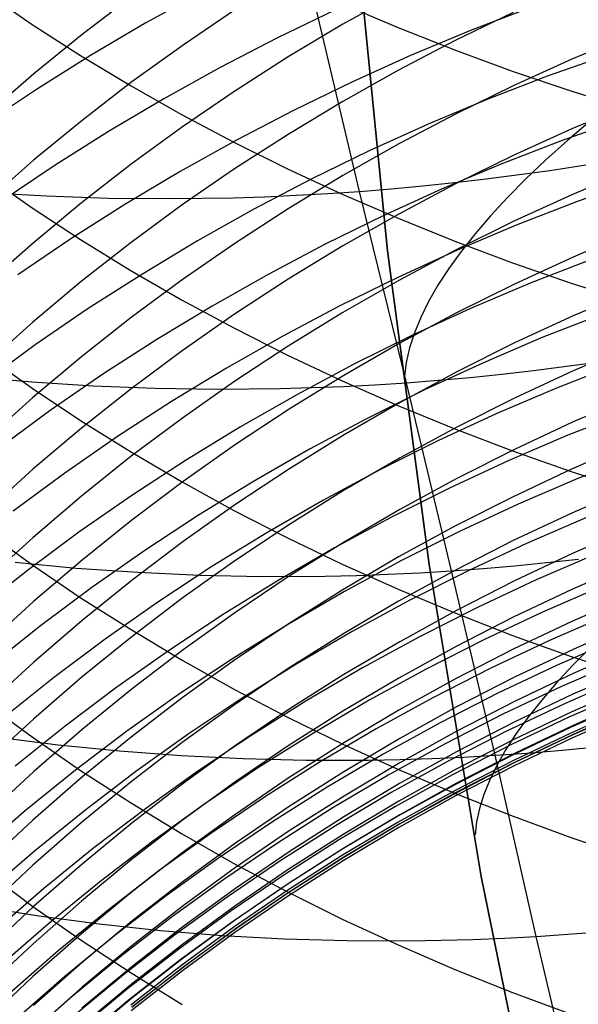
# Model space of a CAD drawing. Extents: x -383 to 1849, y -1185 to -529.
# Tile 57 of 256: x -334.45 to -330.22, y -1092.64 to -1085.19. Entities that reach past the tile are written whole.
import ezdxf

# ---------------------------------------------------------------- set-up
doc = ezdxf.new("R2010")
doc.units = 0
doc.layers.add('PREDEFINITO', color=7, linetype='CONTINUOUS')

msp = doc.modelspace()

# ---------------------------------------------------------------- linework, layer by layer
at = {"layer": 'PREDEFINITO'}
for p, q in [((-331.899, -1084.5559, 420), (-331.6657, -1086.9391, 420)), ((-331.899, -1084.5559, 370), (-331.6657, -1086.9391, 370)), ((-331.6657, -1086.9391, 395), (-331.899, -1084.5559, 395)), ((-331.899, -1084.5559, 420), (-331.6657, -1086.9391, 420)), ((-334.7097, -1084.9813, 646.3828), (-334.3542, -1085.2251, 646.6162)), ((-333.5978, -1085.0132, 609.0783), (-333.9751, -1085.3016, 609.203)), ((-333.0662, -1084.9788, 545.648), (-333.4928, -1085.2139, 545.5774)), ((-331.8779, -1086.4888, 500.0535), (-332.2277, -1085.0141, 498.7019)), ((-331.5802, -1084.9873, 605.817), (-332.0021, -1085.2228, 605.9079)), ((-332.8147, -1085.1125, 607.4796), (-333.2115, -1085.3812, 607.5895)), ((-332.0577, -1085.1152, 547.1025), (-332.498, -1085.3278, 547.0472)), ((-332.0027, -1085.0721, 649.2344), (-331.5807, -1085.2509, 649.4125)), ((-330.5812, -1085.0967, 548.5688), (-331.0384, -1085.2722, 548.5343)), ((-330.7154, -1085.1343, 604.2842), (-331.1521, -1085.3464, 604.3613)), ((-334.3542, -1085.2251, 646.6162), (-333.9877, -1085.4608, 646.8417)), ((-333.4928, -1085.2139, 545.5774), (-333.9117, -1085.4603, 545.5004)), ((-332.0021, -1085.2228, 605.9079), (-332.4159, -1085.4703, 606.0035)), ((-331.5807, -1085.2509, 649.4125), (-331.1512, -1085.4204, 649.5813)), ((-333.9751, -1085.3016, 609.203), (-334.3421, -1085.6005, 609.3323)), ((-332.498, -1085.3278, 547.0472), (-332.9315, -1085.5524, 546.9855)), ((-331.0384, -1085.2722, 548.5343), (-331.4902, -1085.4607, 548.4935)), ((-329.8214, -1085.3021, 602.7759), (-330.271, -1085.4895, 602.8399)), ((-333.2115, -1085.3812, 607.5895), (-333.5988, -1085.6611, 607.704)), ((-331.1521, -1085.3464, 604.3613), (-331.5816, -1085.5712, 604.4431)), ((-333.9117, -1085.4603, 545.5004), (-334.3223, -1085.718, 545.4169)), ((-333.9877, -1085.4608, 646.8417), (-333.6108, -1085.6881, 647.0593)), ((-332.4159, -1085.4703, 606.0035), (-332.8212, -1085.7297, 606.1036)), ((-331.4902, -1085.4607, 548.4935), (-331.9361, -1085.6619, 548.4465)), ((-331.1512, -1085.4204, 649.5813), (-330.7145, -1085.5804, 649.7405)), ((-330.271, -1085.4895, 602.8399), (-330.7143, -1085.6901, 602.9084)), ((-329.9865, -1085.452, 549.9442), (-330.4488, -1085.615, 549.9172)), ((-332.9315, -1085.5524, 546.9855), (-333.3577, -1085.7888, 546.9175)), ((-334.3421, -1085.6005, 609.3323), (-334.6981, -1085.9098, 609.466)), ((-331.5816, -1085.5712, 604.4431), (-332.0035, -1085.8084, 604.5293)), ((-330.4488, -1085.615, 549.9172), (-330.9062, -1085.7913, 549.884)), ((-330.7145, -1085.5804, 649.7405), (-330.2711, -1085.7306, 649.8901)), ((-334.3223, -1085.718, 545.4169), (-334.7243, -1085.9865, 545.327)), ((-333.5988, -1085.6611, 607.704), (-333.9761, -1085.952, 607.823)), ((-333.6108, -1085.6881, 647.0593), (-333.2239, -1085.9069, 647.2687)), ((-331.9361, -1085.6619, 548.4465), (-332.3757, -1085.8756, 548.3933)), ((-330.7143, -1085.6901, 602.9084), (-331.151, -1085.9037, 602.9814)), ((-333.3577, -1085.7888, 546.9175), (-333.7762, -1086.0368, 546.8433)), ((-332.8212, -1085.7297, 606.1036), (-333.2175, -1086.0005, 606.2082)), ((-330.9062, -1085.7913, 549.884), (-331.3582, -1085.9807, 549.8449)), ((-330.2711, -1085.7306, 649.8901), (-329.8215, -1085.8709, 650.0298)), ((-332.0035, -1085.8084, 604.5293), (-332.4173, -1086.0577, 604.62)), ((-329.8217, -1085.8274, 601.3961), (-330.2712, -1086.016, 601.4564)), ((-333.2239, -1085.9069, 647.2687), (-332.8274, -1086.117, 647.4698)), ((-332.3757, -1085.8756, 548.3933), (-332.8085, -1086.1014, 548.334)), ((-331.151, -1085.9037, 602.9814), (-331.5806, -1086.13, 603.0587)), ((-329.8814, -1085.9402, 551.3041), (-330.3433, -1086.1036, 551.2781)), ((-333.9761, -1085.952, 607.823), (-334.3429, -1086.2535, 607.9463)), ((-333.2175, -1086.0005, 606.2082), (-333.6042, -1086.2826, 606.3172)), ((-331.3582, -1085.9807, 549.8449), (-331.8043, -1086.1829, 549.7997)), ((-330.2712, -1086.016, 601.4564), (-330.7146, -1086.2179, 601.5209)), ((-330.1299, -1085.9562, 426.9109), (-330.3037, -1086.1047, 426.4698)), ((-333.7762, -1086.0368, 546.8433), (-334.1864, -1086.296, 546.763)), ((-332.4173, -1086.0577, 604.62), (-332.8226, -1086.319, 604.715)), ((-332.8085, -1086.1014, 548.334), (-333.2339, -1086.3391, 548.2686)), ((-332.8274, -1086.117, 647.4698), (-332.4219, -1086.3182, 647.6623)), ((-331.5806, -1086.13, 603.0587), (-332.0025, -1086.3688, 603.1403)), ((-330.3433, -1086.1036, 551.2781), (-330.8002, -1086.2804, 551.2463)), ((-330.3037, -1086.1047, 426.4698), (-330.4663, -1086.2509, 426.0239)), ((-331.8043, -1086.1829, 549.7997), (-332.2441, -1086.3976, 549.7487)), ((-330.7146, -1086.2179, 601.5209), (-331.1513, -1086.4329, 601.5897)), ((-334.3429, -1086.2535, 607.9463), (-334.6988, -1086.5654, 608.074)), ((-334.1864, -1086.296, 546.763), (-334.5879, -1086.5663, 546.6765)), ((-333.6042, -1086.2826, 606.3172), (-333.981, -1086.5758, 606.4304)), ((-330.8002, -1086.2804, 551.2463), (-331.2517, -1086.4704, 551.2087)), ((-330.4663, -1086.2509, 426.0239), (-330.6176, -1086.3947, 425.5738)), ((-330.4374, -1086.3301, 499.8641), (-329.9566, -1086.2548, 499.8264)), ((-334.7105, -1086.3655, 645.0013), (-334.355, -1086.6139, 645.2298)), ((-333.2339, -1086.3391, 548.2686), (-333.6516, -1086.5884, 548.1973)), ((-332.8226, -1086.319, 604.715), (-333.2188, -1086.5918, 604.8143)), ((-332.4219, -1086.3182, 647.6623), (-332.0078, -1086.5102, 647.846)), ((-332.0025, -1086.3688, 603.1403), (-332.4164, -1086.6198, 603.226)), ((-330.9182, -1086.3944, 499.9144), (-330.4374, -1086.3301, 499.8641)), ((-329.821, -1086.325, 600.0064), (-330.2706, -1086.5148, 600.063)), ((-332.2441, -1086.3976, 549.7487), (-332.677, -1086.6245, 549.6919)), ((-331.6384, -1086.4695, 500.0139), (-331.3985, -1086.4473, 499.9775)), ((-331.1513, -1086.4329, 601.5897), (-331.5808, -1086.6607, 601.6625)), ((-331.3985, -1086.4473, 499.9775), (-331.1584, -1086.4223, 499.9444)), ((-331.1584, -1086.4223, 499.9444), (-330.9182, -1086.3944, 499.9144)), ((-330.6176, -1086.3947, 425.5738), (-330.7575, -1086.5359, 425.1199)), ((-329.7726, -1086.4038, 552.6723), (-330.2343, -1086.5677, 552.6473)), ((-334.7089, -1086.497, 500.7727), (-334.2447, -1086.5235, 500.6229)), ((-334.2447, -1086.5235, 500.6229), (-333.7769, -1086.5391, 500.4847)), ((-333.3059, -1086.5436, 500.3584), (-332.8321, -1086.5368, 500.2442)), ((-332.8321, -1086.5368, 500.2442), (-332.5943, -1086.5291, 500.1918)), ((-332.5943, -1086.5291, 500.1918), (-332.3559, -1086.5186, 500.1425)), ((-332.3559, -1086.5186, 500.1425), (-332.1171, -1086.5052, 500.0964)), ((-332.1171, -1086.5052, 500.0964), (-331.8779, -1086.4888, 500.0535)), ((-332.0078, -1086.5102, 647.846), (-331.5856, -1086.6928, 648.0208)), ((-331.8779, -1086.4888, 500.0535), (-331.6384, -1086.4695, 500.0139)), ((-331.5207, -1087.9369, 501.4324), (-331.8779, -1086.4888, 500.0535)), ((-331.2517, -1086.4704, 551.2087), (-331.6972, -1086.6734, 551.1654)), ((-330.7575, -1086.5359, 425.1199), (-330.886, -1086.6744, 424.6626)), ((-330.2706, -1086.5148, 600.063), (-330.7139, -1086.7179, 600.1235)), ((-333.981, -1086.5758, 606.4304), (-334.3473, -1086.8797, 606.5478)), ((-333.6516, -1086.5884, 548.1973), (-334.061, -1086.8492, 548.1201)), ((-333.7769, -1086.5391, 500.4847), (-333.3059, -1086.5436, 500.3584)), ((-333.2188, -1086.5918, 604.8143), (-333.6055, -1086.8761, 604.9177)), ((-330.2343, -1086.5677, 552.6473), (-330.691, -1086.7451, 552.6169)), ((-334.355, -1086.6139, 645.2298), (-333.9885, -1086.854, 645.4507)), ((-332.677, -1086.6245, 549.6919), (-333.1025, -1086.8635, 549.6292)), ((-332.4164, -1086.6198, 603.226), (-332.8217, -1086.8828, 603.3159)), ((-331.6972, -1086.6734, 551.1654), (-332.1362, -1086.889, 551.1165)), ((-331.5808, -1086.6607, 601.6625), (-332.0027, -1086.901, 601.7394)), ((-330.886, -1086.6744, 424.6626), (-331.003, -1086.8101, 424.2024)), ((-331.5856, -1086.6928, 648.0208), (-331.1558, -1086.866, 648.1865)), ((-330.7139, -1086.7179, 600.1235), (-331.1507, -1086.9342, 600.188)), ((-330.691, -1086.7451, 552.6169), (-331.1423, -1086.9359, 552.5809)), ((-331.003, -1086.8101, 424.2024), (-331.1083, -1086.9429, 423.7397)), ((-329.8109, -1086.7948, 598.6082), (-330.2609, -1086.9856, 598.661)), ((-334.3473, -1086.8797, 606.5478), (-334.7027, -1087.1942, 606.6692)), ((-334.061, -1086.8492, 548.1201), (-334.4616, -1087.1211, 548.0371)), ((-333.9885, -1086.854, 645.4507), (-333.6116, -1087.0857, 645.6638)), ((-333.6055, -1086.8761, 604.9177), (-333.9822, -1087.1714, 605.0251)), ((-333.1025, -1086.8635, 549.6292), (-333.5203, -1087.1143, 549.5609)), ((-332.8217, -1086.8828, 603.3159), (-333.218, -1087.1575, 603.4097)), ((-332.1362, -1086.889, 551.1165), (-332.5684, -1087.1171, 551.0621)), ((-332.0027, -1086.901, 601.7394), (-332.4166, -1087.1537, 601.8201)), ((-331.1558, -1086.866, 648.1865), (-330.7188, -1087.0294, 648.3429)), ((-331.6657, -1086.9391, 420), (-331.3511, -1089.313, 420)), ((-331.6657, -1086.9391, 370), (-331.3511, -1089.313, 370)), ((-331.3511, -1089.313, 395), (-331.6657, -1086.9391, 395)), ((-331.6657, -1086.9391, 420), (-331.3511, -1089.313, 420)), ((-331.1423, -1086.9359, 552.5809), (-331.5875, -1087.1396, 552.5395)), ((-331.1507, -1086.9342, 600.188), (-331.5802, -1087.1634, 600.2563)), ((-331.1083, -1086.9429, 423.7397), (-331.2021, -1087.0727, 423.2749)), ((-330.7188, -1087.0294, 648.3429), (-330.2752, -1087.1829, 648.4898)), ((-330.2609, -1086.9856, 598.661), (-330.7048, -1087.1899, 598.7175)), ((-330.1297, -1087.006, 554.0256), (-330.5862, -1087.1841, 553.9965)), ((-333.5203, -1087.1143, 549.5609), (-333.9298, -1087.3765, 549.487)), ((-333.6116, -1087.0857, 645.6638), (-333.2246, -1087.3086, 645.8689)), ((-332.5684, -1087.1171, 551.0621), (-332.9932, -1087.3573, 551.0021)), ((-331.2021, -1087.0727, 423.2749), (-331.2843, -1087.1994, 422.8085)), ((-333.9822, -1087.1714, 605.0251), (-334.3484, -1087.4776, 605.1365)), ((-333.218, -1087.1575, 603.4097), (-333.6047, -1087.4437, 603.5075)), ((-332.4166, -1087.1537, 601.8201), (-332.8218, -1087.4184, 601.9048)), ((-331.5875, -1087.1396, 552.5395), (-332.0263, -1087.3562, 552.4928)), ((-331.5802, -1087.1634, 600.2563), (-332.0022, -1087.4053, 600.3284)), ((-331.2843, -1087.1994, 422.8085), (-331.355, -1087.3229, 422.3409)), ((-330.7048, -1087.1899, 598.7175), (-331.142, -1087.4075, 598.7777)), ((-330.5862, -1087.1841, 553.9965), (-331.0372, -1087.3756, 553.9621)), ((-330.2752, -1087.1829, 648.4898), (-329.8253, -1087.3263, 648.627)), ((-329.8092, -1087.2384, 597.2002), (-330.2593, -1087.4303, 597.2492)), ((-332.9932, -1087.3573, 551.0021), (-333.4102, -1087.6093, 550.9367)), ((-333.2246, -1087.3086, 645.8689), (-332.8281, -1087.5226, 646.0658)), ((-332.0263, -1087.3562, 552.4928), (-332.4582, -1087.5853, 552.4408)), ((-331.355, -1087.3229, 422.3409), (-331.4141, -1087.4431, 421.8725)), ((-333.9298, -1087.3765, 549.487), (-334.3305, -1087.65, 549.4074)), ((-332.8218, -1087.4184, 601.9048), (-333.2181, -1087.6949, 601.9932)), ((-332.0022, -1087.4053, 600.3284), (-332.4161, -1087.6595, 600.4041)), ((-331.142, -1087.4075, 598.7777), (-331.5721, -1087.638, 598.8415)), ((-331.0372, -1087.3756, 553.9621), (-331.4823, -1087.5802, 553.9227)), ((-330.2593, -1087.4303, 597.2492), (-330.7031, -1087.6357, 597.3017)), ((-330.0325, -1087.4148, 555.4116), (-330.489, -1087.5934, 555.3838)), ((-334.3484, -1087.4776, 605.1365), (-334.7037, -1087.7945, 605.2517)), ((-333.6047, -1087.4437, 603.5075), (-333.9815, -1087.741, 603.609)), ((-331.4141, -1087.4431, 421.8725), (-331.4618, -1087.56, 421.4038)), ((-332.8281, -1087.5226, 646.0658), (-332.4226, -1087.7275, 646.2543)), ((-331.4823, -1087.5802, 553.9227), (-331.9208, -1087.7977, 553.8782)), ((-331.4618, -1087.56, 421.4038), (-331.4981, -1087.6735, 420.9352)), ((-334.3305, -1087.65, 549.4074), (-334.722, -1087.9345, 549.3224)), ((-333.4102, -1087.6093, 550.9367), (-333.8188, -1087.8731, 550.8659)), ((-332.4582, -1087.5853, 552.4408), (-332.8827, -1087.8266, 552.3836)), ((-331.5721, -1087.638, 598.8415), (-331.9946, -1087.8812, 598.9088)), ((-330.7031, -1087.6357, 597.3017), (-331.1404, -1087.8544, 597.3576)), ((-330.489, -1087.5934, 555.3838), (-330.9399, -1087.7855, 555.3512)), ((-329.8092, -1087.6534, 595.7834), (-330.2593, -1087.8462, 595.8287)), ((-334.7095, -1087.7252, 643.5935), (-334.354, -1087.978, 643.8171)), ((-333.2181, -1087.6949, 601.9932), (-333.6048, -1087.9829, 602.0853)), ((-332.4161, -1087.6595, 600.4041), (-332.8214, -1087.9259, 600.4835)), ((-332.4226, -1087.7275, 646.2543), (-332.0085, -1087.9232, 646.4343)), ((-331.4981, -1087.6735, 420.9352), (-331.5232, -1087.7835, 420.4671)), ((-333.9815, -1087.741, 603.609), (-334.3478, -1088.0493, 603.7143)), ((-331.9208, -1087.7977, 553.8782), (-332.3525, -1088.0278, 553.8286)), ((-331.5232, -1087.7835, 420.4671), (-331.5372, -1087.89, 420)), ((-330.9399, -1087.7855, 555.3512), (-331.3848, -1087.9908, 555.3137)), ((-330.5601, -1087.8456, 501.2952), (-330.0791, -1087.7825, 501.2456)), ((-329.9305, -1087.7983, 556.8048), (-330.3873, -1087.9775, 556.7785)), ((-333.8188, -1087.8731, 550.8659), (-334.2187, -1088.1481, 550.7898)), ((-332.8827, -1087.8266, 552.3836), (-333.2993, -1088.08, 552.3212)), ((-331.1404, -1087.8544, 597.3576), (-331.5705, -1088.0862, 597.4168)), ((-331.0408, -1087.8971, 501.3575), (-330.8005, -1087.8728, 501.3248)), ((-330.8005, -1087.8728, 501.3248), (-330.5601, -1087.8456, 501.2952)), ((-330.2593, -1087.8462, 595.8287), (-330.7031, -1088.0527, 595.8771)), ((-334.8182, -1087.889, 502.2999), (-334.3569, -1087.9298, 502.1411)), ((-334.3569, -1087.9298, 502.1411), (-333.8915, -1087.9595, 501.9935)), ((-332.8214, -1087.9259, 600.4835), (-333.2177, -1088.2041, 600.5664)), ((-331.9946, -1087.8812, 598.9088), (-332.409, -1088.1369, 598.9795)), ((-332.0085, -1087.9232, 646.4343), (-331.5863, -1088.1093, 646.6055)), ((-331.9992, -1087.9647, 501.5201), (-331.7601, -1087.9523, 501.4746)), ((-331.7601, -1087.9523, 501.4746), (-331.5207, -1087.9369, 501.4324)), ((-331.5372, -1087.89, 420), (-331.5372, -1087.89, 370)), ((-331.5207, -1087.9369, 501.4324), (-331.2809, -1087.9185, 501.3933)), ((-331.182, -1089.3604, 502.8427), (-331.5207, -1087.9369, 501.4324)), ((-331.2809, -1087.9185, 501.3933), (-331.0408, -1087.8971, 501.3575)), ((-334.354, -1087.978, 643.8171), (-333.9876, -1088.2224, 644.0331)), ((-333.6048, -1087.9829, 602.0853), (-333.9816, -1088.2822, 602.181)), ((-333.8915, -1087.9595, 501.9935), (-333.4227, -1087.978, 501.8573)), ((-333.4227, -1087.978, 501.8573), (-332.9507, -1087.9851, 501.7328)), ((-332.9507, -1087.9851, 501.7328), (-332.4761, -1087.9808, 501.6203)), ((-332.3525, -1088.0278, 553.8286), (-332.7767, -1088.2703, 553.7741)), ((-332.4761, -1087.9808, 501.6203), (-332.2379, -1087.9742, 501.5686)), ((-332.2379, -1087.9742, 501.5686), (-331.9992, -1087.9647, 501.5201)), ((-331.3848, -1087.9908, 555.3137), (-331.8233, -1088.2091, 555.2714)), ((-330.3873, -1087.9775, 556.7785), (-330.8385, -1088.1703, 556.7475)), ((-334.3478, -1088.0493, 603.7143), (-334.7032, -1088.3683, 603.8233)), ((-333.2993, -1088.08, 552.3212), (-333.7076, -1088.345, 552.2536)), ((-331.5705, -1088.0862, 597.4168), (-331.993, -1088.3307, 597.4793)), ((-330.7031, -1088.0527, 595.8771), (-331.1404, -1088.2724, 595.9287)), ((-329.8101, -1088.0403, 594.3572), (-330.2601, -1088.2339, 594.3987)), ((-334.2187, -1088.1481, 550.7898), (-334.6092, -1088.4343, 550.7084)), ((-332.409, -1088.1369, 598.9795), (-332.8148, -1088.4047, 599.0536)), ((-331.5863, -1088.1093, 646.6055), (-331.1564, -1088.2857, 646.7678)), ((-330.8385, -1088.1703, 556.7475), (-331.2837, -1088.3764, 556.712)), ((-329.8442, -1088.155, 558.2062), (-330.3008, -1088.3347, 558.1812)), ((-333.9876, -1088.2224, 644.0331), (-333.6106, -1088.4582, 644.2416)), ((-333.2177, -1088.2041, 600.5664), (-333.6045, -1088.4938, 600.6528)), ((-331.8233, -1088.2091, 555.2714), (-332.2547, -1088.4401, 555.2244)), ((-330.2601, -1088.2339, 594.3987), (-330.7039, -1088.4412, 594.4431)), ((-333.9816, -1088.2822, 602.181), (-334.3479, -1088.5925, 602.2802)), ((-332.7767, -1088.2703, 553.7741), (-333.193, -1088.5248, 553.7148)), ((-331.1404, -1088.2724, 595.9287), (-331.5705, -1088.5053, 595.9834)), ((-331.1564, -1088.2857, 646.7678), (-330.7194, -1088.4523, 646.921)), ((-333.7076, -1088.345, 552.2536), (-334.107, -1088.6216, 552.1811)), ((-331.993, -1088.3307, 597.4793), (-332.4074, -1088.5878, 597.545)), ((-331.2837, -1088.3764, 556.712), (-331.7224, -1088.5955, 556.672)), ((-330.3008, -1088.3347, 558.1812), (-330.752, -1088.5281, 558.1519)), ((-329.8222, -1088.397, 592.9218), (-330.2718, -1088.5913, 592.9594)), ((-333.6106, -1088.4582, 644.2416), (-333.2237, -1088.685, 644.4422)), ((-332.8148, -1088.4047, 599.0536), (-333.2117, -1088.6845, 599.131)), ((-332.2547, -1088.4401, 555.2244), (-332.6787, -1088.6836, 555.1727)), ((-330.7039, -1088.4412, 594.4431), (-331.1411, -1088.662, 594.4904)), ((-330.7194, -1088.4523, 646.921), (-330.2758, -1088.6087, 647.0649)), ((-333.6045, -1088.4938, 600.6528), (-333.9813, -1088.795, 600.7425)), ((-333.193, -1088.5248, 553.7148), (-333.601, -1088.7912, 553.6506)), ((-331.5705, -1088.5053, 595.9834), (-331.993, -1088.751, 596.0411)), ((-330.752, -1088.5281, 558.1519), (-331.1971, -1088.7349, 558.1184)), ((-329.7689, -1088.4813, 559.6159), (-330.2255, -1088.6614, 559.5923)), ((-334.3479, -1088.5925, 602.2802), (-334.7032, -1088.9136, 602.3828)), ((-334.107, -1088.6216, 552.1811), (-334.4971, -1088.9093, 552.1035)), ((-332.4074, -1088.5878, 597.545), (-332.8133, -1088.857, 597.6138)), ((-331.7224, -1088.5955, 556.672), (-332.1542, -1088.8275, 556.6275)), ((-330.2718, -1088.5913, 592.9594), (-330.7151, -1088.7994, 592.9998)), ((-330.2758, -1088.6087, 647.0649), (-329.8259, -1088.7547, 647.1992)), ((-333.2117, -1088.6845, 599.131), (-333.599, -1088.976, 599.2117)), ((-333.2237, -1088.685, 644.4422), (-332.8272, -1088.9029, 644.6348)), ((-332.6787, -1088.6836, 555.1727), (-333.0948, -1088.9393, 555.1164)), ((-331.1411, -1088.662, 594.4904), (-331.5712, -1088.8959, 594.5405)), ((-330.2255, -1088.6614, 559.5923), (-330.6764, -1088.8553, 559.5647)), ((-331.993, -1088.751, 596.0411), (-332.4074, -1089.0093, 596.1017)), ((-331.1971, -1088.7349, 558.1184), (-331.6356, -1088.9548, 558.0807)), ((-329.822, -1088.7282, 591.4811), (-330.2715, -1088.9232, 591.515)), ((-333.9813, -1088.795, 600.7425), (-334.3476, -1089.1072, 600.8356)), ((-333.601, -1088.7912, 553.6506), (-334.0001, -1089.0691, 553.5816)), ((-332.1542, -1088.8275, 556.6275), (-332.5785, -1089.072, 556.5787)), ((-330.7151, -1088.7994, 592.9998), (-331.1518, -1089.021, 593.0427)), ((-332.8133, -1088.857, 597.6138), (-333.2102, -1089.1382, 597.6857)), ((-332.8272, -1088.9029, 644.6348), (-332.4217, -1089.1114, 644.8192)), ((-331.5712, -1088.8959, 594.5405), (-331.9937, -1089.1427, 594.5933)), ((-330.6764, -1088.8553, 559.5647), (-331.1213, -1089.0627, 559.5332)), ((-333.599, -1088.976, 599.2117), (-333.9763, -1089.2788, 599.2955)), ((-333.0948, -1088.9393, 555.1164), (-333.5025, -1089.2069, 555.0556)), ((-331.6356, -1088.9548, 558.0807), (-332.0673, -1089.1876, 558.0388)), ((-330.2715, -1088.9232, 591.515), (-330.7149, -1089.1321, 591.5513)), ((-330.164, -1088.9602, 561.0092), (-330.6145, -1089.1546, 560.9833)), ((-334.704, -1089.0612, 642.1644), (-334.3486, -1089.3181, 642.3826)), ((-334.0001, -1089.0691, 553.5816), (-334.3899, -1089.3583, 553.5078)), ((-332.4074, -1089.0093, 596.1017), (-332.8133, -1089.2799, 596.1652)), ((-331.1518, -1089.021, 593.0427), (-331.5814, -1089.2558, 593.0883)), ((-331.1213, -1089.0627, 559.5332), (-331.5597, -1089.2833, 559.4978)), ((-329.8115, -1089.0318, 590.0389), (-330.2615, -1089.2275, 590.0689)), ((-334.3476, -1089.1072, 600.8356), (-334.703, -1089.4302, 600.9318)), ((-333.2102, -1089.1382, 597.6857), (-333.5976, -1089.4312, 597.7606)), ((-332.5785, -1089.072, 556.5787), (-332.9948, -1089.3287, 556.5255)), ((-332.4217, -1089.1114, 644.8192), (-332.0076, -1089.3105, 644.9952)), ((-331.9937, -1089.1427, 594.5933), (-332.4081, -1089.4021, 594.6489)), ((-330.7149, -1089.1321, 591.5513), (-331.1517, -1089.3545, 591.5899)), ((-333.5025, -1089.2069, 555.0556), (-333.9014, -1089.4861, 554.9902)), ((-332.0673, -1089.1876, 558.0388), (-332.4914, -1089.433, 557.9928)), ((-330.6145, -1089.1546, 560.9833), (-331.0588, -1089.3625, 560.9538)), ((-333.9763, -1089.2788, 599.2955), (-334.3431, -1089.5928, 599.3824)), ((-332.8133, -1089.2799, 596.1652), (-333.2102, -1089.5624, 596.2315)), ((-331.5814, -1089.2558, 593.0883), (-332.0033, -1089.5036, 593.1363)), ((-331.5597, -1089.2833, 559.4978), (-331.9911, -1089.5168, 559.4584)), ((-330.2615, -1089.2275, 590.0689), (-330.7053, -1089.4371, 590.101)), ((-330.0892, -1089.2346, 562.4308), (-330.5399, -1089.4295, 562.4067)), ((-330.4617, -1089.2986, 502.7369), (-330.2213, -1089.272, 502.7079)), ((-334.3899, -1089.3583, 553.5078), (-334.7699, -1089.6585, 553.4295)), ((-334.4827, -1089.2955, 503.6952), (-334.0207, -1089.3393, 503.5392)), ((-334.3486, -1089.3181, 642.3826), (-333.9822, -1089.5664, 642.5936)), ((-334.0207, -1089.3393, 503.5392), (-333.5548, -1089.3718, 503.3941)), ((-332.9948, -1089.3287, 556.5255), (-333.4028, -1089.5975, 556.468)), ((-332.0076, -1089.3105, 644.9952), (-331.5855, -1089.4999, 645.1627)), ((-331.1517, -1089.3545, 591.5899), (-331.5812, -1089.5901, 591.6309)), ((-331.0588, -1089.3625, 560.9538), (-331.4966, -1089.5838, 560.9207)), ((-331.4216, -1089.3749, 502.8842), (-331.182, -1089.3604, 502.8427)), ((-331.3511, -1089.313, 420), (-330.9555, -1091.6748, 420)), ((-331.3511, -1089.313, 370), (-330.9555, -1091.6748, 370)), ((-330.9555, -1091.6748, 395), (-331.3511, -1089.313, 395)), ((-331.3511, -1089.313, 420), (-330.9555, -1091.6748, 420)), ((-331.182, -1089.3604, 502.8427), (-330.9421, -1089.3428, 502.8043)), ((-330.8516, -1090.7566, 504.2817), (-331.182, -1089.3604, 502.8427)), ((-330.9421, -1089.3428, 502.8043), (-330.702, -1089.3222, 502.769)), ((-330.702, -1089.3222, 502.769), (-330.4617, -1089.2986, 502.7369)), ((-329.821, -1089.3045, 588.5971), (-330.2706, -1089.5009, 588.6231)), ((-333.5976, -1089.4312, 597.7606), (-333.975, -1089.7356, 597.8384)), ((-333.5548, -1089.3718, 503.3941), (-333.0854, -1089.393, 503.2603)), ((-333.0854, -1089.393, 503.2603), (-332.6129, -1089.4026, 503.138)), ((-332.4914, -1089.433, 557.9928), (-332.9076, -1089.6907, 557.9427)), ((-332.4081, -1089.4021, 594.6489), (-332.8139, -1089.6738, 594.7071)), ((-332.6129, -1089.4026, 503.138), (-332.1379, -1089.4005, 503.0274)), ((-332.1379, -1089.4005, 503.0274), (-331.8996, -1089.3949, 502.9766)), ((-331.8996, -1089.3949, 502.9766), (-331.6608, -1089.3864, 502.9289)), ((-331.6608, -1089.3864, 502.9289), (-331.4216, -1089.3749, 502.8842)), ((-330.7053, -1089.4371, 590.101), (-331.1424, -1089.6603, 590.1352)), ((-330.5399, -1089.4295, 562.4067), (-330.9844, -1089.6381, 562.3792)), ((-333.9014, -1089.4861, 554.9902), (-334.2908, -1089.7767, 554.9203)), ((-332.0033, -1089.5036, 593.1363), (-332.4172, -1089.7641, 593.1868)), ((-331.9911, -1089.5168, 559.4584), (-332.415, -1089.7631, 559.4153)), ((-331.5855, -1089.4999, 645.1627), (-331.1556, -1089.6795, 645.3215)), ((-330.2706, -1089.5009, 588.6231), (-330.7139, -1089.7111, 588.651)), ((-330.0412, -1089.4776, 563.8589), (-330.4914, -1089.6729, 563.8365)), ((-334.3431, -1089.5928, 599.3824), (-334.699, -1089.9176, 599.4722)), ((-333.9822, -1089.5664, 642.5936), (-333.6054, -1089.8059, 642.797)), ((-333.2102, -1089.5624, 596.2315), (-333.5976, -1089.8568, 596.3006)), ((-331.5812, -1089.5901, 591.6309), (-332.0032, -1089.8388, 591.6741)), ((-331.4966, -1089.5838, 560.9207), (-331.9273, -1089.8181, 560.8839)), ((-329.8213, -1089.5466, 587.1562), (-330.2708, -1089.7434, 587.1781)), ((-333.4028, -1089.5975, 556.468), (-333.8019, -1089.8779, 556.4063)), ((-331.1424, -1089.6603, 590.1352), (-331.5725, -1089.8968, 590.1715)), ((-330.9844, -1089.6381, 562.3792), (-331.4225, -1089.8601, 562.3484)), ((-333.975, -1089.7356, 597.8384), (-334.3419, -1090.0511, 597.9191)), ((-332.9076, -1089.6907, 557.9427), (-333.3154, -1089.9605, 557.8887)), ((-332.8139, -1089.6738, 594.7071), (-333.2108, -1089.9577, 594.7679)), ((-331.1556, -1089.6795, 645.3215), (-330.7187, -1089.8489, 645.4713)), ((-330.7139, -1089.7111, 588.651), (-331.1506, -1089.9349, 588.6806)), ((-330.4914, -1089.6729, 563.8365), (-330.9354, -1089.882, 563.811)), ((-329.9906, -1089.6927, 565.291), (-330.4406, -1089.8886, 565.2704)), ((-334.2908, -1089.7767, 554.9203), (-334.6705, -1090.0785, 554.8461)), ((-333.6054, -1089.8059, 642.797), (-333.2187, -1090.0364, 642.9929)), ((-332.415, -1089.7631, 559.4153), (-332.8309, -1090.0217, 559.3683)), ((-332.4172, -1089.7641, 593.1868), (-332.8224, -1090.037, 593.2397)), ((-330.2708, -1089.7434, 587.1781), (-330.7142, -1089.9541, 587.2016)), ((-329.811, -1089.7579, 585.7109), (-330.261, -1089.9551, 585.7287)), ((-333.8019, -1089.8779, 556.4063), (-334.1916, -1090.1699, 556.3404)), ((-333.5976, -1089.8568, 596.3006), (-333.975, -1090.1626, 596.3724)), ((-332.0032, -1089.8388, 591.6741), (-332.417, -1090.1002, 591.7195)), ((-331.9273, -1089.8181, 560.8839), (-332.3505, -1090.0652, 560.8436)), ((-331.4225, -1089.8601, 562.3484), (-331.8534, -1090.0951, 562.3143)), ((-330.9354, -1089.882, 563.811), (-331.3728, -1090.1045, 563.7825)), ((-330.4406, -1089.8886, 565.2704), (-330.8845, -1090.0981, 565.247)), ((-330.7187, -1089.8489, 645.4713), (-330.2751, -1090.0081, 645.612)), ((-329.9354, -1089.8805, 566.7268), (-330.3858, -1090.0767, 566.7079)), ((-333.3154, -1089.9605, 557.8887), (-333.7143, -1090.242, 557.8306)), ((-333.2108, -1089.9577, 594.7679), (-333.5981, -1090.2533, 594.8312)), ((-331.5725, -1089.8968, 590.1715), (-331.9949, -1090.1463, 590.2097)), ((-331.1506, -1089.9349, 588.6806), (-331.5802, -1090.172, 588.7121)), ((-330.7142, -1089.9541, 587.2016), (-331.1509, -1090.1784, 587.2265)), ((-330.261, -1089.9551, 585.7287), (-330.7049, -1090.1663, 585.7477)), ((-330.13, -1089.9398, 425.5404), (-330.2647, -1090.0767, 425.089)), ((-329.8101, -1089.9404, 584.2417), (-330.2602, -1090.1379, 584.2554)), ((-332.8309, -1090.0217, 559.3683), (-333.2383, -1090.2925, 559.3177)), ((-333.2187, -1090.0364, 642.9929), (-332.8224, -1090.2577, 643.1808)), ((-332.8224, -1090.037, 593.2397), (-333.2187, -1090.322, 593.295)), ((-329.8978, -1090.0392, 568.1663), (-330.3481, -1090.2357, 568.1492)), ((-330.2751, -1090.0081, 645.612), (-329.8252, -1090.1567, 645.7435)), ((-334.3419, -1090.0511, 597.9191), (-334.6979, -1090.3776, 598.0025)), ((-332.417, -1090.1002, 591.7195), (-332.8223, -1090.3741, 591.7671)), ((-332.3505, -1090.0652, 560.8436), (-332.7657, -1090.3248, 560.7998)), ((-331.8534, -1090.0951, 562.3143), (-332.2769, -1090.3429, 562.2769)), ((-331.3728, -1090.1045, 563.7825), (-331.8032, -1090.3401, 563.751)), ((-330.8845, -1090.0981, 565.247), (-331.3217, -1090.3212, 565.2208)), ((-330.3858, -1090.0767, 566.7079), (-330.8302, -1090.2867, 566.6866)), ((-330.2647, -1090.0767, 425.089), (-330.3883, -1090.2106, 424.6343)), ((-329.8121, -1090.0967, 582.7217), (-330.2621, -1090.2944, 582.7318)), ((-334.1916, -1090.1699, 556.3404), (-334.5715, -1090.473, 556.2704)), ((-333.975, -1090.1626, 596.3724), (-334.3419, -1090.4797, 596.4468)), ((-331.9949, -1090.1463, 590.2097), (-332.4093, -1090.4085, 590.2499)), ((-331.5802, -1090.172, 588.7121), (-332.0021, -1090.4223, 588.7452)), ((-331.1509, -1090.1784, 587.2265), (-331.5805, -1090.4161, 587.253)), ((-330.7049, -1090.1663, 585.7477), (-331.1421, -1090.3911, 585.7679)), ((-330.2602, -1090.1379, 584.2554), (-330.7041, -1090.3494, 584.2702)), ((-329.8768, -1090.1697, 569.6085), (-330.3266, -1090.3666, 569.5931)), ((-333.7143, -1090.242, 557.8306), (-334.1038, -1090.5352, 557.7687)), ((-333.5981, -1090.2533, 594.8312), (-333.9754, -1090.5605, 594.897)), ((-332.8224, -1090.2577, 643.1808), (-332.4171, -1090.4696, 643.3608)), ((-330.3481, -1090.2357, 568.1492), (-330.7923, -1090.4462, 568.1299)), ((-330.3883, -1090.2106, 424.6343), (-330.5005, -1090.3412, 424.1767)), ((-329.8207, -1090.2288, 581.1999), (-330.2703, -1090.4267, 581.2066)), ((-333.2383, -1090.2925, 559.3177), (-333.6369, -1090.5752, 559.2633)), ((-333.2187, -1090.322, 593.295), (-333.6054, -1090.6189, 593.3526)), ((-332.7657, -1090.3248, 560.7998), (-333.1724, -1090.5966, 560.7526)), ((-331.3217, -1090.3212, 565.2208), (-331.7519, -1090.5575, 565.192)), ((-330.8302, -1090.2867, 566.6866), (-331.2679, -1090.5102, 566.6627)), ((-330.2621, -1090.2944, 582.7318), (-330.706, -1090.5061, 582.7427)), ((-329.8428, -1090.2723, 571.054), (-330.293, -1090.4694, 571.0405)), ((-329.8113, -1090.332, 579.7051), (-330.2613, -1090.53, 579.7079)), ((-334.7093, -1090.3567, 640.6988), (-334.3538, -1090.6181, 640.9122)), ((-332.8223, -1090.3741, 591.7671), (-333.2185, -1090.6602, 591.8168)), ((-332.4093, -1090.4085, 590.2499), (-332.8151, -1090.6833, 590.292)), ((-332.2769, -1090.3429, 562.2769), (-332.6924, -1090.6033, 562.2364)), ((-331.8032, -1090.3401, 563.751), (-332.2261, -1090.5886, 563.7165)), ((-331.1421, -1090.3911, 585.7679), (-331.5721, -1090.6294, 585.7894)), ((-330.7041, -1090.3494, 584.2702), (-331.1414, -1090.5745, 584.2858)), ((-330.3266, -1090.3666, 569.5931), (-330.7702, -1090.5774, 569.5759)), ((-330.5005, -1090.3412, 424.1767), (-330.6013, -1090.4686, 423.7166)), ((-329.8253, -1090.3464, 572.4999), (-330.2754, -1090.5438, 572.4882)), ((-329.824, -1090.3882, 573.937), (-330.2737, -1090.5859, 573.9271)), ((-329.813, -1090.4049, 575.4602), (-330.263, -1090.6026, 575.4512)), ((-329.8109, -1090.4008, 578.3866), (-330.261, -1090.5988, 578.3841)), ((-334.3419, -1090.4797, 596.4468), (-334.6979, -1090.8077, 596.5239)), ((-332.4171, -1090.4696, 643.3608), (-332.0032, -1090.6718, 643.5326)), ((-332.0021, -1090.4223, 588.7452), (-332.4159, -1090.6853, 588.7801)), ((-331.5805, -1090.4161, 587.253), (-332.0024, -1090.667, 587.2809)), ((-330.7923, -1090.4462, 568.1299), (-331.2299, -1090.6702, 568.1085)), ((-330.293, -1090.4694, 571.0405), (-330.7371, -1090.6805, 571.0253)), ((-330.2703, -1090.4267, 581.2066), (-330.7137, -1090.6385, 581.2138)), ((-330.6013, -1090.4686, 423.7166), (-330.6908, -1090.5926, 423.2546)), ((-329.8201, -1090.4293, 577.0734), (-330.2696, -1090.6271, 577.0652)), ((-334.1038, -1090.5352, 557.7687), (-334.4835, -1090.8396, 557.7029)), ((-333.9754, -1090.5605, 594.897), (-334.3423, -1090.879, 594.9652)), ((-331.7519, -1090.5575, 565.192), (-332.1745, -1090.8067, 565.1604)), ((-331.2679, -1090.5102, 566.6627), (-331.6985, -1090.747, 566.6365)), ((-330.706, -1090.5061, 582.7427), (-331.1432, -1090.7315, 582.7542)), ((-330.2754, -1090.5438, 572.4882), (-330.7194, -1090.7551, 572.4751)), ((-330.2613, -1090.53, 579.7079), (-330.7051, -1090.742, 579.7108)), ((-334.6149, -1090.6188, 505.2803), (-334.1566, -1090.6768, 505.1169)), ((-334.3538, -1090.6181, 640.9122), (-333.9873, -1090.8708, 641.1185)), ((-333.6369, -1090.5752, 559.2633), (-334.026, -1090.8696, 559.2053)), ((-333.6054, -1090.6189, 593.3526), (-333.9821, -1090.9275, 593.4124)), ((-333.1724, -1090.5966, 560.7526), (-333.5702, -1090.8804, 560.7019)), ((-332.6924, -1090.6033, 562.2364), (-333.0994, -1090.876, 562.1926)), ((-332.2261, -1090.5886, 563.7165), (-332.6409, -1090.8498, 563.6791)), ((-331.5721, -1090.6294, 585.7894), (-331.9946, -1090.8808, 585.812)), ((-331.1414, -1090.5745, 584.2858), (-331.5715, -1090.8131, 584.3025)), ((-330.7702, -1090.5774, 569.5759), (-331.2072, -1090.8018, 569.5568)), ((-330.6908, -1090.5926, 423.2546), (-330.7689, -1090.7132, 422.7909)), ((-330.2737, -1090.5859, 573.9271), (-330.7171, -1090.7975, 573.9163)), ((-330.2696, -1090.6271, 577.0652), (-330.713, -1090.8389, 577.0563)), ((-330.263, -1090.6026, 575.4512), (-330.7068, -1090.8144, 575.4414)), ((-330.261, -1090.5988, 578.3841), (-330.7048, -1090.8108, 578.3814)), ((-334.1566, -1090.6768, 505.1169), (-333.6939, -1090.7234, 504.964)), ((-333.2185, -1090.6602, 591.8168), (-333.6053, -1090.9582, 591.8686)), ((-332.8151, -1090.6833, 590.292), (-333.2118, -1090.9703, 590.336)), ((-332.4159, -1090.6853, 588.7801), (-332.8212, -1090.9608, 588.8166)), ((-332.0024, -1090.667, 587.2809), (-332.4163, -1090.9306, 587.3103)), ((-332.0032, -1090.6718, 643.5326), (-331.5812, -1090.8642, 643.696)), ((-331.2299, -1090.6702, 568.1085), (-331.6603, -1090.9075, 568.0849)), ((-330.7371, -1090.6805, 571.0253), (-331.1745, -1090.9052, 571.0087)), ((-330.7137, -1090.6385, 581.2138), (-331.1504, -1090.8641, 581.2214)), ((-330.3712, -1090.7196, 504.2097), (-330.1306, -1090.6965, 504.1783)), ((-333.6939, -1090.7234, 504.964), (-333.2273, -1090.7586, 504.8218)), ((-333.2273, -1090.7586, 504.8218), (-332.7572, -1090.7821, 504.6907)), ((-332.7572, -1090.7821, 504.6907), (-332.2842, -1090.7939, 504.5708)), ((-331.6985, -1090.747, 566.6365), (-332.1216, -1090.9968, 566.6079)), ((-331.1432, -1090.7315, 582.7542), (-331.5733, -1090.9704, 582.7665)), ((-331.57, -1090.789, 504.4128), (-331.331, -1090.7813, 504.3661)), ((-331.331, -1090.7813, 504.3661), (-331.0915, -1090.7705, 504.3224)), ((-330.7194, -1090.7551, 572.4751), (-331.1568, -1090.9801, 572.4609)), ((-330.7051, -1090.742, 579.7108), (-331.1423, -1090.9678, 579.714)), ((-331.0915, -1090.7705, 504.3224), (-330.8516, -1090.7566, 504.2817)), ((-330.8516, -1090.7566, 504.2817), (-330.6115, -1090.7397, 504.2442)), ((-330.5401, -1092.1273, 505.7501), (-330.8516, -1090.7566, 504.2817)), ((-330.7689, -1090.7132, 422.7909), (-330.8357, -1090.8301, 422.3262)), ((-330.6115, -1090.7397, 504.2442), (-330.3712, -1090.7196, 504.2097)), ((-332.6409, -1090.8498, 563.6791), (-333.0472, -1091.1233, 563.6387)), ((-332.1745, -1090.8067, 565.1604), (-332.5891, -1091.0686, 565.1262)), ((-332.2842, -1090.7939, 504.5708), (-331.8086, -1090.7936, 504.4625)), ((-331.5715, -1090.8131, 584.3025), (-331.9941, -1091.0649, 584.32)), ((-331.8086, -1090.7936, 504.4625), (-331.57, -1090.789, 504.4128)), ((-331.2072, -1090.8018, 569.5568), (-331.6371, -1091.0395, 569.5359)), ((-330.7171, -1090.7975, 573.9163), (-331.1539, -1091.0229, 573.9045)), ((-330.713, -1090.8389, 577.0563), (-331.1498, -1091.0644, 577.0469)), ((-330.7068, -1090.8144, 575.4414), (-331.144, -1091.0398, 575.4309)), ((-330.7048, -1090.8108, 578.3814), (-331.1421, -1091.0365, 578.3786)), ((-330.8357, -1090.8301, 422.3262), (-330.8912, -1090.9435, 421.8607)), ((-334.3423, -1090.879, 594.9652), (-334.6983, -1091.2085, 595.0358)), ((-334.026, -1090.8696, 559.2053), (-334.4053, -1091.1753, 559.1437)), ((-333.9821, -1090.9275, 593.4124), (-334.3483, -1091.2474, 593.4745)), ((-333.9873, -1090.8708, 641.1185), (-333.6104, -1091.1145, 641.3175)), ((-333.5702, -1090.8804, 560.7019), (-333.9586, -1091.1759, 560.6479)), ((-333.0994, -1090.876, 562.1926), (-333.4975, -1091.1607, 562.1457)), ((-332.4163, -1090.9306, 587.3103), (-332.8216, -1091.2068, 587.3411)), ((-331.9946, -1090.8808, 585.812), (-332.409, -1091.145, 585.8358)), ((-331.6603, -1090.9075, 568.0849), (-332.0832, -1091.1579, 568.0593)), ((-331.1745, -1090.9052, 571.0087), (-331.6048, -1091.1433, 570.9905)), ((-331.5812, -1090.8642, 643.696), (-331.1516, -1091.0465, 643.8509)), ((-331.1504, -1090.8641, 581.2214), (-331.58, -1091.1032, 581.2295)), ((-333.6053, -1090.9582, 591.8686), (-333.982, -1091.2678, 591.9224)), ((-333.2118, -1090.9703, 590.336), (-333.5991, -1091.2692, 590.3819)), ((-332.8212, -1090.9608, 588.8166), (-333.2175, -1091.2487, 588.8548)), ((-332.1216, -1090.9968, 566.6079), (-332.5366, -1091.2593, 566.577)), ((-331.5733, -1090.9704, 582.7665), (-331.9957, -1091.2224, 582.7794)), ((-331.1568, -1090.9801, 572.4609), (-331.587, -1091.2185, 572.4454)), ((-331.1423, -1090.9678, 579.714), (-331.5724, -1091.207, 579.7173)), ((-330.8912, -1090.9435, 421.8607), (-330.9355, -1091.0532, 421.3949)), ((-332.5891, -1091.0686, 565.1262), (-332.9952, -1091.3429, 565.0894)), ((-331.9941, -1091.0649, 584.32), (-332.4085, -1091.3295, 584.3384)), ((-331.6371, -1091.0395, 569.5359), (-332.0594, -1091.2904, 569.5132)), ((-331.1539, -1091.0229, 573.9045), (-331.5836, -1091.2617, 573.8919)), ((-331.1498, -1091.0644, 577.0469), (-331.5793, -1091.3034, 577.0369)), ((-331.144, -1091.0398, 575.4309), (-331.574, -1091.2787, 575.4197)), ((-331.1421, -1091.0365, 578.3786), (-331.5722, -1091.2757, 578.3755)), ((-331.1516, -1091.0465, 643.8509), (-330.7149, -1091.2186, 643.997)), ((-330.9355, -1091.0532, 421.3949), (-330.9687, -1091.1592, 420.9292)), ((-333.6104, -1091.1145, 641.3175), (-333.2235, -1091.3491, 641.509)), ((-333.0472, -1091.1233, 563.6387), (-333.4445, -1091.4089, 563.5956)), ((-332.409, -1091.145, 585.8358), (-332.8148, -1091.4219, 585.8607)), ((-332.0832, -1091.1579, 568.0593), (-332.4981, -1091.421, 568.0316)), ((-331.6048, -1091.1433, 570.9905), (-332.0275, -1091.3945, 570.9708)), ((-331.58, -1091.1032, 581.2295), (-332.002, -1091.3554, 581.238)), ((-334.4053, -1091.1753, 559.1437), (-334.7742, -1091.4921, 559.0785)), ((-333.9586, -1091.1759, 560.6479), (-334.337, -1091.4829, 560.5905)), ((-333.4975, -1091.1607, 562.1457), (-333.8861, -1091.4571, 562.0958)), ((-332.8216, -1091.2068, 587.3411), (-333.2178, -1091.4953, 587.3732)), ((-331.9957, -1091.2224, 582.7794), (-332.4101, -1091.4874, 582.793)), ((-331.587, -1091.2185, 572.4454), (-332.0096, -1091.4701, 572.4287)), ((-331.5724, -1091.207, 579.7173), (-331.9948, -1091.4594, 579.7208)), ((-330.9687, -1091.1592, 420.9292), (-330.9908, -1091.2614, 420.4641)), ((-330.7149, -1091.2186, 643.997), (-330.2715, -1091.3802, 644.1343)), ((-334.3483, -1091.2474, 593.4745), (-334.7037, -1091.5784, 593.5387)), ((-333.982, -1091.2678, 591.9224), (-334.3482, -1091.5889, 591.9782)), ((-333.5991, -1091.2692, 590.3819), (-333.9764, -1091.5799, 590.4295)), ((-333.2175, -1091.2487, 588.8548), (-333.6042, -1091.5485, 588.8945)), ((-332.5366, -1091.2593, 566.577), (-332.9432, -1091.5342, 566.5437)), ((-332.0594, -1091.2904, 569.5132), (-332.4736, -1091.554, 569.4887)), ((-331.5836, -1091.2617, 573.8919), (-332.0056, -1091.5136, 573.8783)), ((-331.5793, -1091.3034, 577.0369), (-332.0013, -1091.5555, 577.0263)), ((-331.574, -1091.2787, 575.4197), (-331.9964, -1091.5308, 575.4078)), ((-331.5722, -1091.2757, 578.3755), (-331.9947, -1091.528, 578.3724)), ((-330.9908, -1091.2614, 420.4641), (-331.0021, -1091.3597, 420)), ((-332.9952, -1091.3429, 565.0894), (-333.3923, -1091.6294, 565.05)), ((-333.2235, -1091.3491, 641.509), (-332.827, -1091.5744, 641.6928)), ((-332.4085, -1091.3295, 584.3384), (-332.8144, -1091.6068, 584.3577)), ((-332.002, -1091.3554, 581.238), (-332.4159, -1091.6205, 581.247)), ((-331.0021, -1091.3597, 420), (-331.0021, -1091.3597, 370)), ((-330.2715, -1091.3802, 644.1343), (-329.8219, -1091.5311, 644.2625)), ((-333.4445, -1091.4089, 563.5956), (-333.8324, -1091.7063, 563.5496)), ((-332.8148, -1091.4219, 585.8607), (-333.2116, -1091.711, 585.8867)), ((-332.4981, -1091.421, 568.0316), (-332.9044, -1091.6966, 568.0018)), ((-332.0275, -1091.3945, 570.9708), (-332.4422, -1091.6585, 570.9496)), ((-334.337, -1091.4829, 560.5905), (-334.7051, -1091.801, 560.5298)), ((-333.8861, -1091.4571, 562.0958), (-334.2649, -1091.765, 562.0427)), ((-333.2178, -1091.4953, 587.3732), (-333.6046, -1091.7959, 587.4067)), ((-332.4101, -1091.4874, 582.793), (-332.8159, -1091.765, 582.8073)), ((-332.0096, -1091.4701, 572.4287), (-332.4242, -1091.7345, 572.4108)), ((-332.0056, -1091.5136, 573.8783), (-332.4196, -1091.7784, 573.8638)), ((-331.9948, -1091.4594, 579.7208), (-332.4092, -1091.7247, 579.7245)), ((-331.9947, -1091.528, 578.3724), (-332.4091, -1091.7933, 578.369)), ((-334.3482, -1091.5889, 591.9782), (-334.7036, -1091.9211, 592.0359)), ((-333.9764, -1091.5799, 590.4295), (-334.3432, -1091.9019, 590.4789)), ((-333.6042, -1091.5485, 588.8945), (-333.981, -1091.86, 588.9358)), ((-332.9432, -1091.5342, 566.5437), (-333.3407, -1091.8214, 566.5081)), ((-332.4736, -1091.554, 569.4887), (-332.8793, -1091.8302, 569.4625)), ((-332.827, -1091.5744, 641.6928), (-332.4215, -1091.79, 641.8689)), ((-332.0013, -1091.5555, 577.0263), (-332.4152, -1091.8205, 577.0152)), ((-331.9964, -1091.5308, 575.4078), (-332.4108, -1091.7958, 575.3952)), ((-334.7037, -1091.6352, 639.2184), (-334.3483, -1091.9004, 639.4264)), ((-333.3923, -1091.6294, 565.05), (-333.78, -1091.9277, 565.0081)), ((-332.8144, -1091.6068, 584.3577), (-333.2113, -1091.8964, 584.3779)), ((-332.4422, -1091.6585, 570.9496), (-332.8483, -1091.9351, 570.9269)), ((-332.4159, -1091.6205, 581.247), (-332.8213, -1091.8983, 581.2564)), ((-330.9555, -1091.6748, 420), (-330.4794, -1094.0216, 420)), ((-330.9555, -1091.6748, 370), (-330.4794, -1094.0216, 370)), ((-330.4794, -1094.0216, 395), (-330.9555, -1091.6748, 395)), ((-330.9555, -1091.6748, 420), (-330.4794, -1094.0216, 420)), ((-333.8324, -1091.7063, 563.5496), (-334.2104, -1092.0152, 563.5008)), ((-333.2116, -1091.711, 585.8867), (-333.5989, -1092.0122, 585.9138)), ((-332.9044, -1091.6966, 568.0018), (-333.3017, -1091.9845, 567.9701)), ((-332.4242, -1091.7345, 572.4108), (-332.8302, -1092.0115, 572.3917)), ((-332.4092, -1091.7247, 579.7245), (-332.815, -1092.0027, 579.7284)), ((-334.2649, -1091.765, 562.0427), (-334.6332, -1092.0842, 561.9867)), ((-333.6046, -1091.7959, 587.4067), (-333.9814, -1092.1082, 587.4414)), ((-333.3407, -1091.8214, 566.5081), (-333.7287, -1092.1204, 566.4702)), ((-332.8159, -1091.765, 582.8073), (-333.2127, -1092.0549, 582.8221)), ((-332.4196, -1091.7784, 573.8638), (-332.825, -1092.0559, 573.8485)), ((-332.4152, -1091.8205, 577.0152), (-332.8205, -1092.0982, 577.0035)), ((-332.4108, -1091.7958, 575.3952), (-332.8166, -1092.0735, 575.382)), ((-332.4091, -1091.7933, 578.369), (-332.8149, -1092.0712, 578.3655)), ((-332.4215, -1091.79, 641.8689), (-332.0074, -1091.9959, 642.0369)), ((-334.7581, -1091.8992, 506.8976), (-334.3043, -1091.9714, 506.7276)), ((-334.3432, -1091.9019, 590.4789), (-334.6991, -1092.2351, 590.5299)), ((-334.3483, -1091.9004, 639.4264), (-333.982, -1092.1569, 639.6274)), ((-333.981, -1091.86, 588.9358), (-334.3474, -1092.1829, 588.9786)), ((-333.2113, -1091.8964, 584.3779), (-333.5986, -1092.198, 584.3989)), ((-332.8793, -1091.8302, 569.4625), (-333.276, -1092.1187, 569.4346)), ((-332.8213, -1091.8983, 581.2564), (-333.2176, -1092.1884, 581.2662)), ((-334.3043, -1091.9714, 506.7276), (-333.8458, -1092.0322, 506.5677)), ((-333.78, -1091.9277, 565.0081), (-334.1577, -1092.2376, 564.9637)), ((-332.8483, -1091.9351, 570.9269), (-333.2454, -1092.224, 570.9028)), ((-334.2104, -1092.0152, 563.5008), (-334.578, -1092.3355, 563.4493)), ((-333.5989, -1092.0122, 585.9138), (-333.9762, -1092.3252, 585.942)), ((-333.8458, -1092.0322, 506.5677), (-333.383, -1092.0816, 506.418)), ((-333.3017, -1091.9845, 567.9701), (-333.6896, -1092.2843, 567.9364)), ((-332.8302, -1092.0115, 572.3917), (-333.2272, -1092.3009, 572.3715)), ((-332.815, -1092.0027, 579.7284), (-333.2118, -1092.293, 579.7325)), ((-332.0074, -1091.9959, 642.0369), (-331.5853, -1092.1917, 642.1968)), ((-333.9814, -1092.1082, 587.4414), (-334.3477, -1092.4319, 587.4775)), ((-333.7287, -1092.1204, 566.4702), (-334.1068, -1092.4311, 566.4302)), ((-333.276, -1092.1187, 569.4346), (-333.6631, -1092.4191, 569.4049)), ((-333.2127, -1092.0549, 582.8221), (-333.5999, -1092.357, 582.8376)), ((-333.383, -1092.0816, 506.418), (-332.9162, -1092.1193, 506.2789)), ((-332.825, -1092.0559, 573.8485), (-333.2214, -1092.3457, 573.8322)), ((-332.8205, -1092.0982, 577.0035), (-333.2168, -1092.3882, 576.9913)), ((-332.8166, -1092.0735, 575.382), (-333.2133, -1092.3635, 575.3681)), ((-332.8149, -1092.0712, 578.3655), (-333.2117, -1092.3615, 578.3619)), ((-332.9162, -1092.1193, 506.2789), (-332.4461, -1092.1452, 506.1505)), ((-330.5401, -1092.1273, 505.7501), (-330.2999, -1092.111, 505.7133)), ((-330.2999, -1092.111, 505.7133), (-330.0595, -1092.0916, 505.6796)), ((-334.3474, -1092.1829, 588.9786), (-334.7028, -1092.5171, 589.0229)), ((-333.982, -1092.1569, 639.6274), (-333.6052, -1092.4042, 639.8212)), ((-333.5986, -1092.198, 584.3989), (-333.976, -1092.5115, 584.4208)), ((-333.2176, -1092.1884, 581.2662), (-333.6044, -1092.4907, 581.2764)), ((-332.4461, -1092.1452, 506.1505), (-331.9729, -1092.1591, 506.0332)), ((-331.9729, -1092.1591, 506.0332), (-331.4973, -1092.1609, 505.9272)), ((-331.5853, -1092.1917, 642.1968), (-331.1555, -1092.3773, 642.3484)), ((-331.4973, -1092.1609, 505.9272), (-331.2586, -1092.1571, 505.8785)), ((-331.2586, -1092.1571, 505.8785), (-331.0195, -1092.1503, 505.8327)), ((-331.0195, -1092.1503, 505.8327), (-330.78, -1092.1404, 505.7899)), ((-330.78, -1092.1404, 505.7899), (-330.5401, -1092.1273, 505.7501)), ((-330.2219, -1093.4679, 507.2448), (-330.5401, -1092.1273, 505.7501)), ((-334.1577, -1092.2376, 564.9637), (-334.5251, -1092.5588, 564.9168)), ((-333.2454, -1092.224, 570.9028), (-333.633, -1092.525, 570.8773)), ((-333.9762, -1092.3252, 585.942), (-334.343, -1092.6497, 585.9712)), ((-333.6896, -1092.2843, 567.9364), (-334.0675, -1092.5958, 567.9007)), ((-333.2272, -1092.3009, 572.3715), (-333.6147, -1092.6023, 572.3501)), ((-333.2214, -1092.3457, 573.8322), (-333.6083, -1092.6475, 573.8152)), ((-333.2118, -1092.293, 579.7325), (-333.5991, -1092.5954, 579.7367)), ((-333.6631, -1092.4191, 569.4049), (-334.0404, -1092.7313, 569.3736)), ((-333.5999, -1092.357, 582.8376), (-333.9772, -1092.6709, 582.8537)), ((-333.6052, -1092.4042, 639.8212), (-333.2185, -1092.6422, 640.0078)), ((-333.2168, -1092.3882, 576.9913), (-333.6036, -1092.6903, 576.9786)), ((-333.2133, -1092.3635, 575.3681), (-333.6005, -1092.6656, 575.3535)), ((-333.2117, -1092.3615, 578.3619), (-333.599, -1092.6639, 578.3581)), ((-331.1555, -1092.3773, 642.3484), (-330.7185, -1092.5525, 642.4914)), ((-334.3477, -1092.4319, 587.4775), (-334.7031, -1092.7669, 587.5148)), ((-334.1068, -1092.4311, 566.4302), (-334.4745, -1092.7532, 566.3879)), ((-333.6044, -1092.4907, 581.2764), (-333.9812, -1092.8047, 581.287)), ((-333.976, -1092.5115, 584.4208), (-334.3429, -1092.8365, 584.4434)), ((-333.633, -1092.525, 570.8773), (-334.0106, -1092.8377, 570.8504)), ((-330.7185, -1092.5525, 642.4914), (-330.2749, -1092.7171, 642.6257)), ((-334.0675, -1092.5958, 567.9007), (-334.435, -1092.9187, 567.863)), ((-333.6147, -1092.6023, 572.3501), (-333.9922, -1092.9154, 572.3277)), ((-333.5991, -1092.5954, 579.7367), (-333.9764, -1092.9097, 579.7411))]:
    msp.add_line(p, q, dxfattribs=at)

doc.saveas('drawing.dxf')
